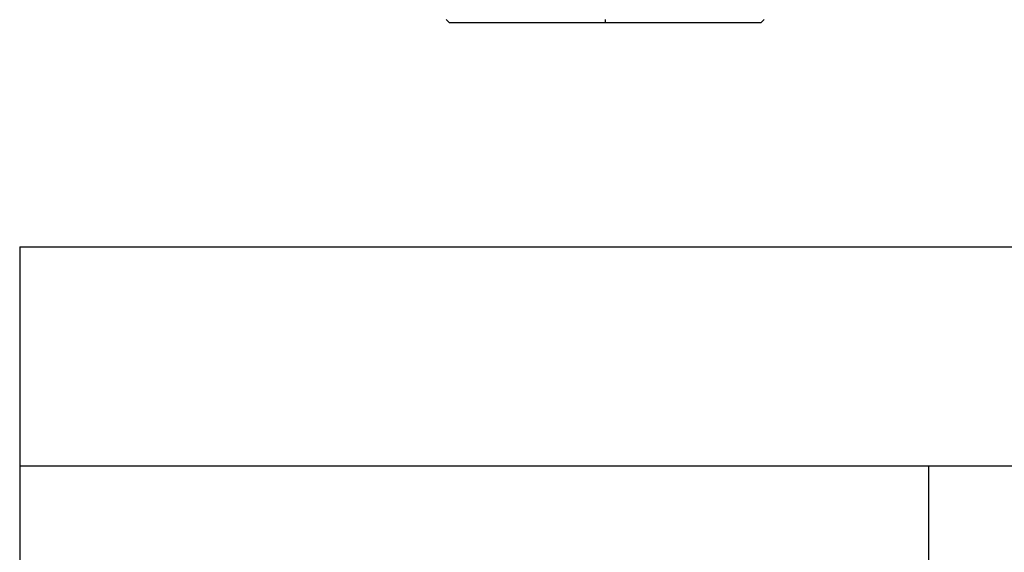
# Model space of a CAD drawing. Header units: millimetres. Extents: x 8 to 341, y 8 to 262.
# Tile 23 of 30: x 229 to 263, y 101 to 119. Entities that reach past the tile are written whole.
import ezdxf

# ---------------------------------------------------------------- set-up
doc = ezdxf.new("R2010")
doc.units = ezdxf.units.MM
doc.header["$LTSCALE"] = 1.25
doc.layers.add('DIMENSIONS', color=140, linetype='Continuous', lineweight=25)

# ---------------------------------------------------------------- blocks, each defined once
blk = doc.blocks.new('SW_TABLEANNOTATION_0')
at = {"layer": 'DIMENSIONS', "color": 0}
for p, q in [((0, 0), (0, -7.381)), ((0, 0), (30.593, 0)), ((30.593, 0), (101.673, 0)), ((0, -7.381), (0, -38.056)), ((0, -7.381), (30.593, -7.381)), ((30.593, -7.381), (30.593, -38.056)), ((30.593, -7.381), (101.673, -7.381))]:
    blk.add_line(p, q, dxfattribs=at)

msp = doc.modelspace()

# ---------------------------------------------------------------- linework, layer by layer
for p, q in [((243.758, 118.884), (243.858, 118.784)), ((249.108, 118.884), (249.108, 118.784)), ((254.358, 118.784), (254.458, 118.884))]:
    msp.add_line(p, q)
for points in [[(243.858, 118.784), (243.858, 118.784), (243.995, 118.784), (244.521, 118.784), (244.91, 118.784), (245.882, 118.784), (246.464, 118.784), (247.734, 118.784), (248.421, 118.784), (249.108, 118.784)], [(249.108, 118.784), (249.795, 118.784), (250.482, 118.784), (251.752, 118.784), (252.335, 118.784), (253.306, 118.784), (253.696, 118.784), (254.222, 118.784), (254.358, 118.784), (254.358, 118.784)]]:
    msp.add_open_spline(points, degree=3, knots=[0, 0, 0, 0, 0.25, 0.25, 0.5, 0.5, 0.75, 0.75, 1, 1, 1, 1])

# ---------------------------------------------------------------- block references
at = {"layer": 'DIMENSIONS'}
msp.add_blockref('SW_TABLEANNOTATION_0', (229.395, 111.228), dxfattribs=at)

doc.saveas('drawing.dxf')
